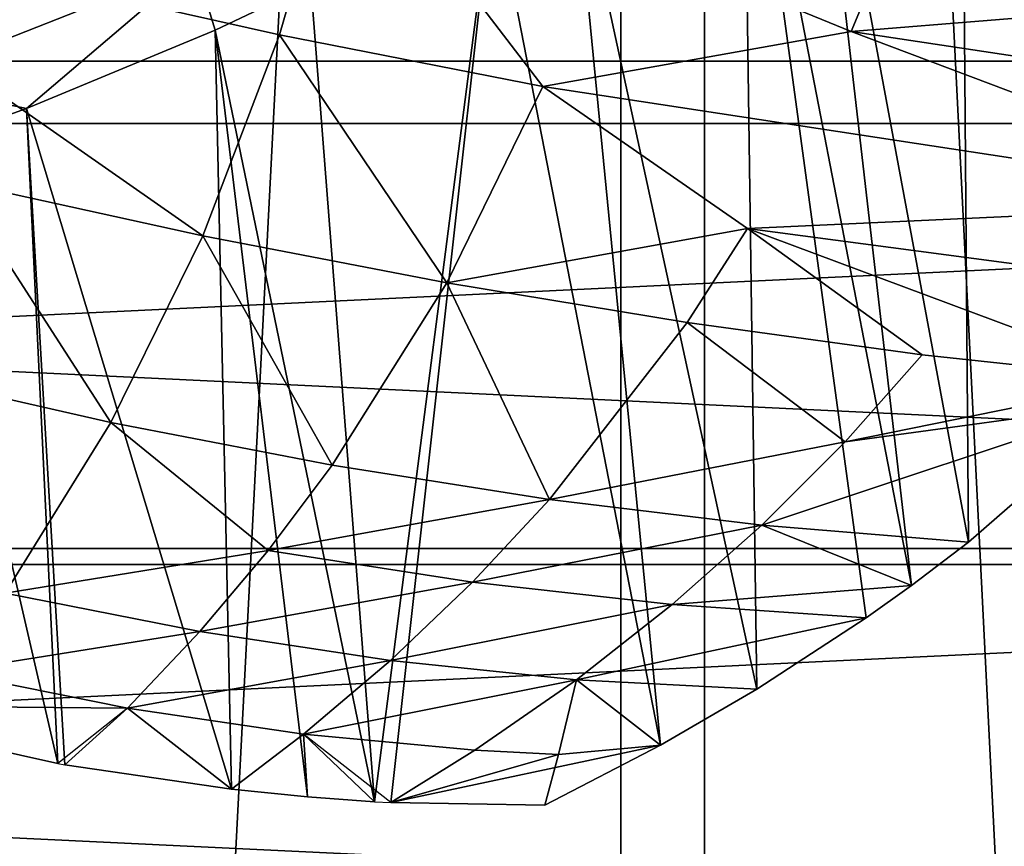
# Model space of a CAD drawing. Header units: millimetres. Extents: x -27 to 27, y -124 to 12.
# Tile 60 of 162: x 2.72 to 5.87, y -46.8 to -44.15. Entities that reach past the tile are written whole.
import ezdxf

# ---------------------------------------------------------------- set-up
doc = ezdxf.new("R2010")
doc.units = ezdxf.units.MM
doc.header["$LTSCALE"] = 25.4
doc.layers.get('0').update_dxf_attribs({"true_color": 0xff5454})

# ---------------------------------------------------------------- blocks, each defined once
blk = doc.blocks.new('MONO-I-KINKIET-PRZEW_D-GOLD-7773.STL')
at = {"color": 250, "true_color": 0x262626}
mesh = blk.add_polyface(dxfattribs=at)
corners = [(-9.6628, -12.4798, 1527.9708), (-8.5, -13.3107, 1528.8018), (-8.5, -12.192, 1527.683), (-14.1047, -13.9924, 1529.4834), (-9.1357, -13.4728, 1528.9639), (-13.3354, -14.9029, 1530.3939), (-18.0933, -16.0415, 1531.5325), (-17.1064, -16.8402, 1532.3312), (-21.5004, -18.5613, 1534.0522), (-20.3276, -19.2226, 1534.7135), (-24.2164, -21.4707, 1536.9617), (-22.8955, -21.9733, 1537.4644), (-26.1541, -24.6763, 1540.1674), (-24.7275, -25.0041, 1540.4951), (-27.2511, -28.0751, 1543.566), (-25.7647, -28.2174, 1543.7084), (-27.4723, -31.5577, 1547.0487), (-25.9738, -31.5101, 1547.0011), (-25.3481, -34.7763, 1550.2673), (-26.8105, -35.0123, 1550.5033), (-23.9077, -37.911, 1553.402), (-25.287, -38.3278, 1553.8188), (-21.6989, -40.8134, 1556.3044), (-22.9508, -41.3977, 1556.8887), (-18.7927, -43.3903, 1558.8813), (-19.8769, -44.1233, 1559.6143), (-15.2824, -45.5589, 1561.0499), (-16.1641, -46.417, 1561.908), (-11.281, -47.2494, 1562.7404), (-11.9318, -48.205, 1563.696), (-6.917, -48.4075, 1563.8986), (-7.316, -49.43, 1564.9209), (-2.3306, -48.996, 1564.4871), (2.3306, -48.996, 1564.4871), (8.5, -13.3107, 1528.8018), (9.6628, -12.4798, 1527.9708), (8.5, -12.192, 1527.683), (14.1047, -13.9924, 1529.4834), (9.1357, -13.4728, 1528.9639), (13.3354, -14.9029, 1530.3939), (18.0933, -16.0415, 1531.5325), (17.1064, -16.8402, 1532.3312), (21.5004, -18.5613, 1534.0522), (20.3276, -19.2226, 1534.7135), (24.2164, -21.4707, 1536.9617), (22.8955, -21.9733, 1537.4644), (26.1541, -24.6763, 1540.1674), (24.7275, -25.0041, 1540.4951), (27.2511, -28.0751, 1543.566), (25.7647, -28.2174, 1543.7084), (27.4723, -31.5577, 1547.0487), (25.9738, -31.5101, 1547.0011), (25.3481, -34.7763, 1550.2673), (26.8105, -35.0123, 1550.5033), (23.9077, -37.911, 1553.402), (25.287, -38.3278, 1553.8188), (21.6989, -40.8134, 1556.3044), (22.9508, -41.3977, 1556.8887), (18.7927, -43.3903, 1558.8813), (19.8769, -44.1233, 1559.6143), (15.2824, -45.5589, 1561.0499), (16.1641, -46.417, 1561.908), (11.281, -47.2494, 1562.7404), (11.9318, -48.205, 1563.696), (6.917, -48.4075, 1563.8986), (7.316, -49.43, 1564.9209), (-2.4651, -50.0524, 1565.5435), (2.4651, -50.0524, 1565.5435)]
mesh.append_faces([[corners[k] for k in face] for face in [(0, 1, 2), (34, 35, 36), (65, 66, 67)]], dxfattribs={"vtx0": -1, "color": 250})
mesh.append_faces([[corners[k] for k in face] for face in [(1, 3, 4), (4, 3, 5), (5, 6, 7), (7, 8, 9), (9, 10, 11), (11, 12, 13), (13, 14, 15), (15, 16, 17), (17, 16, 18), (18, 19, 20), (20, 21, 22), (22, 23, 24), (24, 25, 26), (26, 27, 28), (28, 29, 30), (30, 31, 32), (32, 31, 33), (35, 34, 37), (37, 39, 40), (40, 41, 42), (42, 43, 44), (44, 45, 46), (46, 47, 48), (48, 49, 50), (50, 52, 53), (53, 54, 55), (55, 56, 57), (57, 58, 59), (59, 60, 61), (61, 62, 63), (63, 64, 65)]], dxfattribs={"vtx0": -1, "vtx1": -1, "color": 250})
mesh.append_faces([[corners[k] for k in face] for face in [(65, 33, 31)]], dxfattribs={"vtx0": -1, "vtx1": -1, "vtx2": -1, "color": 250})
mesh.append_faces([[corners[k] for k in face] for face in [(1, 0, 3), (5, 3, 6), (7, 6, 8), (9, 8, 10), (11, 10, 12), (13, 12, 14), (15, 14, 16), (18, 16, 19), (20, 19, 21), (22, 21, 23), (24, 23, 25), (26, 25, 27), (28, 27, 29), (30, 29, 31), (37, 34, 38), (37, 38, 39), (40, 39, 41), (42, 41, 43), (44, 43, 45), (46, 45, 47), (48, 47, 49), (50, 49, 51), (50, 51, 52), (53, 52, 54), (55, 54, 56), (57, 56, 58), (59, 58, 60), (61, 60, 62), (63, 62, 64), (65, 64, 33), (65, 31, 66)]], dxfattribs={"vtx0": -1, "vtx2": -1, "color": 250})
at = {"color": 18, "true_color": 0x000000}
mesh = blk.add_polyface(dxfattribs=at)
corners = [(-10.6436, -14.6897, 1530.1808), (-7.5, -22.2, 1537.691), (-7.5, -13.8219, 1529.3129), (-13.5932, -15.8491, 1531.3401), (-16.2952, -17.2788, 1532.7698), (-18.7002, -18.9528, 1534.4437), (-20.7645, -20.8405, 1536.3315), (-22.4504, -22.9077, 1538.3987), (7.5, -22.2, 1537.691), (10.6436, -14.6897, 1530.1808), (7.5, -13.8219, 1529.3129), (13.5932, -15.8491, 1531.3401), (16.2952, -17.2788, 1532.7698), (18.7002, -18.9528, 1534.4437), (20.7645, -20.8405, 1536.3315), (22.4504, -22.9077, 1538.3987), (-23.7272, -25.1166, 1540.6075), (23.7272, -25.1166, 1540.6075), (-24.5717, -27.4269, 1542.918), (24.5717, -27.4269, 1542.918), (-24.9684, -29.7967, 1545.2876), (24.9684, -29.7967, 1545.2876), (-24.9102, -32.1826, 1547.6736), (24.9102, -32.1826, 1547.6736), (-24.398, -34.5412, 1550.0322), (24.398, -34.5412, 1550.0322), (-23.4413, -36.8296, 1552.3206), (23.4413, -36.8296, 1552.3206), (-22.0575, -39.006, 1554.4969), (22.0575, -39.006, 1554.4969), (-20.2717, -41.0308, 1556.5217), (20.2717, -41.0308, 1556.5217), (-18.1165, -42.8671, 1558.358), (18.1165, -42.8671, 1558.358), (-15.6313, -44.4814, 1559.9724), (15.6313, -44.4814, 1559.9724), (-12.8612, -45.8443, 1561.3353), (12.8612, -45.8443, 1561.3353), (-9.8567, -46.931, 1562.422), (9.8567, -46.931, 1562.422), (-6.6726, -47.7217, 1563.2126), (6.6726, -47.7217, 1563.2126), (-3.367, -48.2019, 1563.6929), (3.367, -48.2019, 1563.6929), (0, -48.3629, 1563.854)]
mesh.append_faces([[corners[k] for k in face] for face in [(0, 1, 2), (8, 9, 10), (43, 42, 44)]], dxfattribs={"vtx0": -1, "color": 18})
mesh.append_faces([[corners[k] for k in face] for face in [(1, 7, 8), (9, 8, 11), (11, 8, 12), (12, 8, 13), (13, 8, 14), (14, 8, 15), (15, 16, 17), (17, 18, 19), (19, 20, 21), (21, 22, 23), (23, 24, 25), (25, 26, 27), (27, 28, 29), (29, 30, 31), (31, 32, 33), (33, 34, 35), (35, 36, 37), (37, 38, 39), (39, 40, 41), (41, 42, 43)]], dxfattribs={"vtx0": -1, "vtx1": -1, "color": 18})
mesh.append_faces([[corners[k] for k in face] for face in [(15, 8, 7)]], dxfattribs={"vtx0": -1, "vtx1": -1, "vtx2": -1, "color": 18})
mesh.append_faces([[corners[k] for k in face] for face in [(1, 0, 3), (1, 3, 4), (1, 4, 5), (1, 5, 6), (1, 6, 7), (15, 7, 16), (17, 16, 18), (19, 18, 20), (21, 20, 22), (23, 22, 24), (25, 24, 26), (27, 26, 28), (29, 28, 30), (31, 30, 32), (33, 32, 34), (35, 34, 36), (37, 36, 38), (39, 38, 40), (41, 40, 42)]], dxfattribs={"vtx0": -1, "vtx2": -1, "color": 18})
mesh = blk.add_polyface(dxfattribs=at)
corners = [(10.6436, -16.104, 1528.7665), (7.5, -23.6142, 1536.2767), (7.5, -15.2361, 1527.8987), (13.5932, -17.2633, 1529.9259), (16.2952, -18.693, 1531.3556), (18.7002, -20.367, 1533.0295), (20.7645, -22.2548, 1534.9174), (22.4504, -24.3219, 1536.9845), (-7.5, -23.6142, 1536.2767), (-10.6436, -16.104, 1528.7665), (-7.5, -15.2361, 1527.8987), (-13.5932, -17.2633, 1529.9259), (-16.2952, -18.693, 1531.3556), (-18.7002, -20.367, 1533.0295), (-20.7645, -22.2548, 1534.9174), (-22.4504, -24.3219, 1536.9845), (23.7272, -26.5308, 1539.1934), (-23.7272, -26.5308, 1539.1934), (24.5717, -28.8411, 1541.5037), (-24.5717, -28.8411, 1541.5037), (24.9684, -31.2109, 1543.8734), (-24.9684, -31.2109, 1543.8734), (24.9102, -33.5968, 1546.2594), (-24.9102, -33.5968, 1546.2594), (24.398, -35.9554, 1548.618), (-24.398, -35.9554, 1548.618), (23.4413, -38.2438, 1550.9064), (-23.4413, -38.2438, 1550.9064), (22.0575, -40.4202, 1553.0828), (-22.0575, -40.4202, 1553.0828), (20.2717, -42.445, 1555.1075), (-20.2717, -42.445, 1555.1075), (18.1165, -44.2813, 1556.9438), (-18.1165, -44.2813, 1556.9438), (15.6313, -45.8956, 1558.5581), (-15.6313, -45.8956, 1558.5581), (12.8612, -47.2585, 1559.921), (-12.8612, -47.2585, 1559.921), (9.8567, -48.3452, 1561.0078), (-9.8567, -48.3452, 1561.0078), (6.6726, -49.1359, 1561.7985), (-6.6726, -49.1359, 1561.7985), (3.367, -49.6161, 1562.2787), (-3.367, -49.6161, 1562.2787), (0, -49.7772, 1562.4397)]
mesh.append_faces([[corners[k] for k in face] for face in [(0, 1, 2), (8, 9, 10), (43, 42, 44)]], dxfattribs={"vtx0": -1, "color": 18})
mesh.append_faces([[corners[k] for k in face] for face in [(1, 7, 8), (9, 8, 11), (11, 8, 12), (12, 8, 13), (13, 8, 14), (14, 8, 15), (15, 16, 17), (17, 18, 19), (19, 20, 21), (21, 22, 23), (23, 24, 25), (25, 26, 27), (27, 28, 29), (29, 30, 31), (31, 32, 33), (33, 34, 35), (35, 36, 37), (37, 38, 39), (39, 40, 41), (41, 42, 43)]], dxfattribs={"vtx0": -1, "vtx1": -1, "color": 18})
mesh.append_faces([[corners[k] for k in face] for face in [(15, 8, 7)]], dxfattribs={"vtx0": -1, "vtx1": -1, "vtx2": -1, "color": 18})
mesh.append_faces([[corners[k] for k in face] for face in [(1, 0, 3), (1, 3, 4), (1, 4, 5), (1, 5, 6), (1, 6, 7), (15, 7, 16), (17, 16, 18), (19, 18, 20), (21, 20, 22), (23, 22, 24), (25, 24, 26), (27, 26, 28), (29, 28, 30), (31, 30, 32), (33, 32, 34), (35, 34, 36), (37, 36, 38), (39, 38, 40), (41, 40, 42)]], dxfattribs={"vtx0": -1, "vtx2": -1, "color": 18})
at = {"color": 250, "true_color": 0x262626}
mesh = blk.add_polyface(dxfattribs=at)
corners = [(0, -21.4929, 1516.4778), (4.9103, -85.7986, 1452.7971), (0, -85.4861, 1452.4846), (4.9103, -21.8054, 1516.7903)]
mesh.append_faces([[corners[k] for k in face] for face in [(0, 1, 2), (1, 0, 3)]], dxfattribs={"vtx0": -1, "color": 250})
mesh = blk.add_polyface(dxfattribs=at)
corners = [(9.6628, -86.726, 1453.7246), (4.9103, -21.8054, 1516.7903), (6.5, -22.0439, 1517.0288)]
mesh.append_faces([[corners[k] for k in face] for face in [(0, 1, 2)]], dxfattribs={"color": 250})
mesh = blk.add_polyface(dxfattribs=at)
corners = [(9.6628, -86.726, 1453.7246), (4.9103, -85.7986, 1452.7971), (4.9103, -21.8054, 1516.7903)]
mesh.append_faces([[corners[k] for k in face] for face in [(0, 1, 2)]], dxfattribs={"color": 250})
mesh = blk.add_polyface(dxfattribs=at)
corners = [(4.6425, -22.849, 1517.8339), (0, -22.5536, 1517.5385), (2.3306, -67.7183, 1472.5217)]
mesh.append_faces([[corners[k] for k in face] for face in [(0, 1, 2)]], dxfattribs={"color": 250})
mesh = blk.add_polyface(dxfattribs=at)
corners = [(4.6425, -22.849, 1517.8339), (2.3306, -67.7183, 1472.5217), (4.6425, -67.9398, 1472.7432)]
mesh.append_faces([[corners[k] for k in face] for face in [(0, 1, 2)]], dxfattribs={"color": 250})
mesh = blk.add_polyface(dxfattribs=at)
corners = [(6.917, -68.3068, 1473.1102), (6.5, -23.1373, 1518.1222), (4.6425, -22.849, 1517.8339)]
mesh.append_faces([[corners[k] for k in face] for face in [(0, 1, 2)]], dxfattribs={"color": 250})
mesh = blk.add_polyface(dxfattribs=at)
corners = [(6.917, -68.3068, 1473.1102), (4.6425, -22.849, 1517.8339), (4.6425, -67.9398, 1472.7432)]
mesh.append_faces([[corners[k] for k in face] for face in [(0, 1, 2)]], dxfattribs={"color": 250})
at = {"color": 18, "true_color": 0x000000}
mesh = blk.add_polyface(dxfattribs=at)
corners = [(1.2174, -44.1894, 1559.8466), (1.3674, -34.7028, 1550.3856), (1.2199, -34.693, 1550.3502), (2.3033, -34.8239, 1550.6692), (3.1888, -35.0414, 1551.0405), (4.006, -35.351, 1551.4921), (4.7382, -35.7462, 1552.0144), (5.3705, -36.2191, 1552.597), (5.89, -36.7599, 1553.2281), (6.2864, -37.3577, 1553.8948), (6.5515, -38.0003, 1554.5835), (6.6799, -38.6747, 1555.2802), (6.6919, -39.0195, 1555.6271), (6.6691, -39.3671, 1555.9707), (6.5192, -40.0634, 1556.6411), (6.2332, -40.7497, 1557.2777), (5.8171, -41.4117, 1557.8676), (5.2791, -42.0362, 1558.3987), (4.6302, -42.6103, 1558.8601), (3.8836, -43.1224, 1559.2426), (3.0544, -43.562, 1559.5382), (2.1596, -43.9201, 1559.741)]
mesh.append_faces([[corners[k] for k in face] for face in [(0, 1, 2), (20, 0, 21)]], dxfattribs={"vtx0": -1, "color": 18})
mesh.append_faces([[corners[k] for k in face] for face in [(1, 0, 3), (3, 0, 4), (4, 0, 5), (5, 0, 6), (6, 0, 7), (7, 0, 8), (8, 0, 9), (9, 0, 10), (10, 0, 11), (11, 0, 12), (12, 0, 13), (13, 0, 14), (14, 0, 15), (15, 0, 16), (16, 0, 17), (17, 0, 18), (18, 0, 19), (19, 0, 20)]], dxfattribs={"vtx0": -1, "vtx1": -1, "color": 18})
mesh = blk.add_polyface(dxfattribs=at)
corners = [(5.8797, -42.4062, 1558.1769), (5.7312, -42.56, 1558.3068), (6.269, -45.3775, 1555.6056)]
mesh.append_faces([[corners[k] for k in face] for face in [(0, 1, 2)]], dxfattribs={"color": 18})
mesh = blk.add_polyface(dxfattribs=at)
corners = [(5.7312, -42.56, 1558.3068), (5.2342, -43.012, 1558.6785), (5.7573, -45.8241, 1556.0521)]
mesh.append_faces([[corners[k] for k in face] for face in [(0, 1, 2)]], dxfattribs={"color": 18})
mesh = blk.add_polyface(dxfattribs=at)
corners = [(5.7312, -42.56, 1558.3068), (5.7573, -45.8241, 1556.0521), (6.269, -45.3775, 1555.6056)]
mesh.append_faces([[corners[k] for k in face] for face in [(0, 1, 2)]], dxfattribs={"color": 18})
mesh = blk.add_polyface(dxfattribs=at)
corners = [(5.2342, -43.012, 1558.6785), (5.0343, -43.1717, 1558.8058), (5.5739, -45.9631, 1556.1912)]
mesh.append_faces([[corners[k] for k in face] for face in [(0, 1, 2)]], dxfattribs={"color": 18})
mesh = blk.add_polyface(dxfattribs=at)
corners = [(5.2342, -43.012, 1558.6785), (5.5739, -45.9631, 1556.1912), (5.7573, -45.8241, 1556.0521)]
mesh.append_faces([[corners[k] for k in face] for face in [(0, 1, 2)]], dxfattribs={"color": 18})
mesh = blk.add_polyface(dxfattribs=at)
corners = [(5.0343, -43.1717, 1558.8058), (4.486, -43.5586, 1559.1041), (5.0786, -46.2951, 1556.5231)]
mesh.append_faces([[corners[k] for k in face] for face in [(0, 1, 2)]], dxfattribs={"color": 18})
mesh = blk.add_polyface(dxfattribs=at)
corners = [(5.0343, -43.1717, 1558.8058), (5.0786, -46.2951, 1556.5231), (5.4289, -46.0664, 1556.2944)]
mesh.append_faces([[corners[k] for k in face] for face in [(0, 1, 2)]], dxfattribs={"color": 18})
mesh = blk.add_polyface(dxfattribs=at)
corners = [(5.0343, -43.1717, 1558.8058), (5.4289, -46.0664, 1556.2944), (5.5739, -45.9631, 1556.1912)]
mesh.append_faces([[corners[k] for k in face] for face in [(0, 1, 2)]], dxfattribs={"color": 18})
mesh = blk.add_polyface(dxfattribs=at)
corners = [(3.7447, -43.5157, 1555.4335), (3.5488, -44.1971, 1556.1149), (1.8303, -43.8114, 1556.6346), (4.3929, -44.3618, 1555.8392)]
mesh.append_faces([[corners[k] for k in face] for face in [(0, 1, 2), (1, 0, 3)]], dxfattribs={"vtx0": -1, "color": 18})
mesh = blk.add_polyface(dxfattribs=at)
corners = [(5.3805, -44.1861, 1555.2339), (4.3929, -44.3618, 1555.8392), (3.7447, -43.5157, 1555.4335)]
mesh.append_faces([[corners[k] for k in face] for face in [(0, 1, 2)]], dxfattribs={"color": 18})
mesh = blk.add_polyface(dxfattribs=at)
corners = [(5.5177, -43.8568, 1554.9045), (5.3805, -44.1861, 1555.2339), (3.7447, -43.5157, 1555.4335)]
mesh.append_faces([[corners[k] for k in face] for face in [(0, 1, 2)]], dxfattribs={"color": 18})
mesh = blk.add_polyface(dxfattribs=at)
corners = [(4.7702, -46.4746, 1556.7026), (4.486, -43.5586, 1559.1041), (4.2326, -43.716, 1559.2205)]
mesh.append_faces([[corners[k] for k in face] for face in [(0, 1, 2)]], dxfattribs={"color": 18})
mesh = blk.add_polyface(dxfattribs=at)
corners = [(4.486, -43.5586, 1559.1041), (4.7702, -46.4746, 1556.7026), (5.0786, -46.2951, 1556.5231)]
mesh.append_faces([[corners[k] for k in face] for face in [(0, 1, 2)]], dxfattribs={"color": 18})
mesh = blk.add_polyface(dxfattribs=at)
corners = [(4.2326, -43.716, 1559.2205), (3.6488, -44.0355, 1559.4456), (3.8536, -46.6561, 1557.3292)]
mesh.append_faces([[corners[k] for k in face] for face in [(0, 1, 2)]], dxfattribs={"color": 18})
mesh = blk.add_polyface(dxfattribs=at)
corners = [(4.2326, -43.716, 1559.2205), (3.8536, -46.6561, 1557.3292), (3.9056, -46.6589, 1557.2897)]
mesh.append_faces([[corners[k] for k in face] for face in [(0, 1, 2)]], dxfattribs={"color": 18})
mesh = blk.add_polyface(dxfattribs=at)
corners = [(4.7702, -46.4746, 1556.7026), (4.2326, -43.716, 1559.2205), (3.9056, -46.6589, 1557.2897)]
mesh.append_faces([[corners[k] for k in face] for face in [(0, 1, 2)]], dxfattribs={"color": 18})
mesh = blk.add_polyface(dxfattribs=at)
corners = [(1.8303, -43.8114, 1556.6346), (2.5091, -44.6673, 1557.0343), (1.7071, -44.4718, 1557.295), (3.3026, -44.8407, 1556.7585)]
mesh.append_faces([[corners[k] for k in face] for face in [(0, 1, 2), (1, 0, 3)]], dxfattribs={"vtx0": -1, "color": 18})
mesh = blk.add_polyface(dxfattribs=at)
corners = [(3.5488, -44.1971, 1556.1149), (3.3026, -44.8407, 1556.7585), (1.8303, -43.8114, 1556.6346)]
mesh.append_faces([[corners[k] for k in face] for face in [(0, 1, 2)]], dxfattribs={"color": 18})
mesh = blk.add_polyface(dxfattribs=at)
corners = [(7.2821, -44.0309, 1554.2589), (5.3805, -44.1861, 1555.2339), (5.5177, -43.8568, 1554.9045)]
mesh.append_faces([[corners[k] for k in face] for face in [(0, 1, 2)]], dxfattribs={"color": 18})
mesh = blk.add_polyface(dxfattribs=at)
corners = [(3.2779, -43.9711, 1559.6565), (2.2465, -44.1141, 1559.864), (2.3272, -44.346, 1559.8727)]
mesh.append_faces([[corners[k] for k in face] for face in [(0, 1, 2)]], dxfattribs={"color": 18})
mesh = blk.add_polyface(dxfattribs=at)
corners = [(3.2779, -43.9711, 1559.6565), (2.3272, -44.346, 1559.8727), (2.7381, -44.4331, 1559.6958)]
mesh.append_faces([[corners[k] for k in face] for face in [(0, 1, 2)]], dxfattribs={"color": 18})
mesh = blk.add_polyface(dxfattribs=at)
corners = [(3.3424, -44.1819, 1559.5424), (3.2779, -43.9711, 1559.6565), (2.7381, -44.4331, 1559.6958)]
mesh.append_faces([[corners[k] for k in face] for face in [(0, 1, 2)]], dxfattribs={"color": 18})
mesh = blk.add_polyface(dxfattribs=at)
corners = [(3.6488, -44.0355, 1559.4456), (3.2779, -43.9711, 1559.6565), (3.3424, -44.1819, 1559.5424)]
mesh.append_faces([[corners[k] for k in face] for face in [(0, 1, 2)]], dxfattribs={"color": 18})
mesh = blk.add_polyface(dxfattribs=at)
corners = [(3.8536, -46.6561, 1557.3292), (3.6488, -44.0355, 1559.4456), (3.3424, -44.1819, 1559.5424)]
mesh.append_faces([[corners[k] for k in face] for face in [(0, 1, 2)]], dxfattribs={"color": 18})
mesh = blk.add_polyface(dxfattribs=at)
corners = [(7.2821, -44.0309, 1554.2589), (7.0463, -44.4372, 1554.6653), (5.3805, -44.1861, 1555.2339)]
mesh.append_faces([[corners[k] for k in face] for face in [(0, 1, 2)]], dxfattribs={"color": 18})
mesh = blk.add_polyface(dxfattribs=at)
corners = [(3.3947, -46.616, 1557.6638), (3.3424, -44.1819, 1559.5424), (2.7381, -44.4331, 1559.6958)]
mesh.append_faces([[corners[k] for k in face] for face in [(0, 1, 2)]], dxfattribs={"color": 18})
mesh = blk.add_polyface(dxfattribs=at)
corners = [(4.0852, -44.9915, 1556.469), (3.3026, -44.8407, 1556.7585), (3.5488, -44.1971, 1556.1149)]
mesh.append_faces([[corners[k] for k in face] for face in [(0, 1, 2)]], dxfattribs={"color": 18})
mesh = blk.add_polyface(dxfattribs=at)
corners = [(3.6386, -46.6406, 1557.4893), (3.3424, -44.1819, 1559.5424), (3.3947, -46.616, 1557.6638)]
mesh.append_faces([[corners[k] for k in face] for face in [(0, 1, 2)]], dxfattribs={"color": 18})
mesh = blk.add_polyface(dxfattribs=at)
corners = [(3.8536, -46.6561, 1557.3292), (3.3424, -44.1819, 1559.5424), (3.6386, -46.6406, 1557.4893)]
mesh.append_faces([[corners[k] for k in face] for face in [(0, 1, 2)]], dxfattribs={"color": 18})
mesh = blk.add_polyface(dxfattribs=at)
corners = [(4.3929, -44.3618, 1555.8392), (4.0852, -44.9915, 1556.469), (3.5488, -44.1971, 1556.1149)]
mesh.append_faces([[corners[k] for k in face] for face in [(0, 1, 2)]], dxfattribs={"color": 18})
mesh = blk.add_polyface(dxfattribs=at)
corners = [(6.8376, -44.7352, 1554.9633), (4.3929, -44.3618, 1555.8392), (5.3805, -44.1861, 1555.2339)]
mesh.append_faces([[corners[k] for k in face] for face in [(0, 1, 2)]], dxfattribs={"color": 18})
mesh = blk.add_polyface(dxfattribs=at)
corners = [(7.0463, -44.4372, 1554.6653), (6.8376, -44.7352, 1554.9633), (5.3805, -44.1861, 1555.2339)]
mesh.append_faces([[corners[k] for k in face] for face in [(0, 1, 2)]], dxfattribs={"color": 18})
mesh = blk.add_polyface(dxfattribs=at)
corners = [(2.7381, -44.4331, 1559.6958), (2.3272, -44.346, 1559.8727), (2.3821, -44.5597, 1559.7649)]
mesh.append_faces([[corners[k] for k in face] for face in [(0, 1, 2)]], dxfattribs={"color": 18})
mesh = blk.add_polyface(dxfattribs=at)
corners = [(5.0485, -44.8181, 1555.8658), (4.0852, -44.9915, 1556.469), (4.3929, -44.3618, 1555.8392)]
mesh.append_faces([[corners[k] for k in face] for face in [(0, 1, 2)]], dxfattribs={"color": 18})
mesh = blk.add_polyface(dxfattribs=at)
corners = [(6.8376, -44.7352, 1554.9633), (5.0485, -44.8181, 1555.8658), (4.3929, -44.3618, 1555.8392)]
mesh.append_faces([[corners[k] for k in face] for face in [(0, 1, 2)]], dxfattribs={"color": 18})
mesh = blk.add_polyface(dxfattribs=at)
corners = [(2.8385, -46.5338, 1558.0356), (2.7381, -44.4331, 1559.6958), (2.3821, -44.5597, 1559.7649)]
mesh.append_faces([[corners[k] for k in face] for face in [(0, 1, 2)]], dxfattribs={"color": 18})
mesh = blk.add_polyface(dxfattribs=at)
corners = [(2.861, -46.5378, 1558.0214), (2.7381, -44.4331, 1559.6958), (2.8385, -46.5338, 1558.0356)]
mesh.append_faces([[corners[k] for k in face] for face in [(0, 1, 2)]], dxfattribs={"color": 18})
mesh = blk.add_polyface(dxfattribs=at)
corners = [(3.3947, -46.616, 1557.6638), (2.7381, -44.4331, 1559.6958), (2.861, -46.5378, 1558.0214)]
mesh.append_faces([[corners[k] for k in face] for face in [(0, 1, 2)]], dxfattribs={"color": 18})
mesh = blk.add_polyface(dxfattribs=at)
corners = [(2.8385, -46.5338, 1558.0356), (2.3821, -44.5597, 1559.7649), (1.9995, -46.3461, 1558.5331)]
mesh.append_faces([[corners[k] for k in face] for face in [(0, 1, 2)]], dxfattribs={"color": 18})
mesh = blk.add_polyface(dxfattribs=at)
corners = [(3.0085, -45.4398, 1557.3575), (2.2885, -45.2766, 1557.6436), (2.5091, -44.6673, 1557.0343)]
mesh.append_faces([[corners[k] for k in face] for face in [(0, 1, 2)]], dxfattribs={"color": 18})
mesh = blk.add_polyface(dxfattribs=at)
corners = [(3.3026, -44.8407, 1556.7585), (3.0085, -45.4398, 1557.3575), (2.5091, -44.6673, 1557.0343)]
mesh.append_faces([[corners[k] for k in face] for face in [(0, 1, 2)]], dxfattribs={"color": 18})
mesh = blk.add_polyface(dxfattribs=at)
corners = [(6.8376, -44.7352, 1554.9633), (6.6038, -45.0238, 1555.2518), (5.0485, -44.8181, 1555.8658)]
mesh.append_faces([[corners[k] for k in face] for face in [(0, 1, 2)]], dxfattribs={"color": 18})
mesh = blk.add_polyface(dxfattribs=at)
corners = [(3.7176, -45.5766, 1557.0541), (3.0085, -45.4398, 1557.3575), (3.3026, -44.8407, 1556.7585)]
mesh.append_faces([[corners[k] for k in face] for face in [(0, 1, 2)]], dxfattribs={"color": 18})
mesh = blk.add_polyface(dxfattribs=at)
corners = [(4.0852, -44.9915, 1556.469), (3.7176, -45.5766, 1557.0541), (3.3026, -44.8407, 1556.7585)]
mesh.append_faces([[corners[k] for k in face] for face in [(0, 1, 2)]], dxfattribs={"color": 18})
mesh = blk.add_polyface(dxfattribs=at)
corners = [(5.0485, -44.8181, 1555.8658), (4.8547, -45.119, 1556.1669), (4.0852, -44.9915, 1556.469)]
mesh.append_faces([[corners[k] for k in face] for face in [(0, 1, 2)]], dxfattribs={"color": 18})
mesh = blk.add_polyface(dxfattribs=at)
corners = [(5.6088, -45.2227, 1555.8534), (4.8547, -45.119, 1556.1669), (5.0485, -44.8181, 1555.8658)]
mesh.append_faces([[corners[k] for k in face] for face in [(0, 1, 2)]], dxfattribs={"color": 18})
mesh = blk.add_polyface(dxfattribs=at)
corners = [(6.6038, -45.0238, 1555.2518), (6.3453, -45.302, 1555.53), (5.0485, -44.8181, 1555.8658)]
mesh.append_faces([[corners[k] for k in face] for face in [(0, 1, 2)]], dxfattribs={"color": 18})
mesh = blk.add_polyface(dxfattribs=at)
corners = [(6.3453, -45.302, 1555.53), (5.6088, -45.2227, 1555.8534), (5.0485, -44.8181, 1555.8658)]
mesh.append_faces([[corners[k] for k in face] for face in [(0, 1, 2)]], dxfattribs={"color": 18})
mesh = blk.add_polyface(dxfattribs=at)
corners = [(4.4137, -45.6867, 1556.7345), (3.7176, -45.5766, 1557.0541), (4.0852, -44.9915, 1556.469)]
mesh.append_faces([[corners[k] for k in face] for face in [(0, 1, 2)]], dxfattribs={"color": 18})
mesh = blk.add_polyface(dxfattribs=at)
corners = [(4.8547, -45.119, 1556.1669), (4.4137, -45.6867, 1556.7345), (4.0852, -44.9915, 1556.469)]
mesh.append_faces([[corners[k] for k in face] for face in [(0, 1, 2)]], dxfattribs={"color": 18})
mesh = blk.add_polyface(dxfattribs=at)
corners = [(5.3618, -45.502, 1556.1327), (4.4137, -45.6867, 1556.7345), (4.8547, -45.119, 1556.1669)]
mesh.append_faces([[corners[k] for k in face] for face in [(0, 1, 2)]], dxfattribs={"color": 18})
mesh = blk.add_polyface(dxfattribs=at)
corners = [(5.6088, -45.2227, 1555.8534), (5.3618, -45.502, 1556.1327), (4.8547, -45.119, 1556.1669)]
mesh.append_faces([[corners[k] for k in face] for face in [(0, 1, 2)]], dxfattribs={"color": 18})
mesh = blk.add_polyface(dxfattribs=at)
corners = [(6.3453, -45.302, 1555.53), (5.3618, -45.502, 1556.1327), (5.6088, -45.2227, 1555.8534)]
mesh.append_faces([[corners[k] for k in face] for face in [(0, 1, 2)]], dxfattribs={"color": 18})
mesh = blk.add_polyface(dxfattribs=at)
corners = [(3.0085, -45.4398, 1557.3575), (2.669, -45.9876, 1557.9054), (2.2885, -45.2766, 1557.6436)]
mesh.append_faces([[corners[k] for k in face] for face in [(0, 1, 2)]], dxfattribs={"color": 18})
mesh = blk.add_polyface(dxfattribs=at)
corners = [(6.3453, -45.302, 1555.53), (6.269, -45.3775, 1555.6056), (5.3618, -45.502, 1556.1327)]
mesh.append_faces([[corners[k] for k in face] for face in [(0, 1, 2)]], dxfattribs={"color": 18})
mesh = blk.add_polyface(dxfattribs=at)
corners = [(6.269, -45.3775, 1555.6056), (5.0943, -45.7694, 1556.4001), (5.3618, -45.502, 1556.1327)]
mesh.append_faces([[corners[k] for k in face] for face in [(0, 1, 2)]], dxfattribs={"color": 18})
mesh = blk.add_polyface(dxfattribs=at)
corners = [(6.269, -45.3775, 1555.6056), (5.7573, -45.8241, 1556.0521), (5.0943, -45.7694, 1556.4001)]
mesh.append_faces([[corners[k] for k in face] for face in [(0, 1, 2)]], dxfattribs={"color": 18})
mesh = blk.add_polyface(dxfattribs=at)
corners = [(3.5124, -45.8504, 1557.3279), (2.669, -45.9876, 1557.9054), (3.0085, -45.4398, 1557.3575)]
mesh.append_faces([[corners[k] for k in face] for face in [(0, 1, 2)]], dxfattribs={"color": 18})
mesh = blk.add_polyface(dxfattribs=at)
corners = [(3.7176, -45.5766, 1557.0541), (3.5124, -45.8504, 1557.3279), (3.0085, -45.4398, 1557.3575)]
mesh.append_faces([[corners[k] for k in face] for face in [(0, 1, 2)]], dxfattribs={"color": 18})
mesh = blk.add_polyface(dxfattribs=at)
corners = [(5.3618, -45.502, 1556.1327), (5.0943, -45.7694, 1556.4001), (4.4137, -45.6867, 1556.7345)]
mesh.append_faces([[corners[k] for k in face] for face in [(0, 1, 2)]], dxfattribs={"color": 18})
mesh = blk.add_polyface(dxfattribs=at)
corners = [(4.4137, -45.6867, 1556.7345), (3.5124, -45.8504, 1557.3279), (3.7176, -45.5766, 1557.0541)]
mesh.append_faces([[corners[k] for k in face] for face in [(0, 1, 2)]], dxfattribs={"color": 18})
mesh = blk.add_polyface(dxfattribs=at)
corners = [(4.4137, -45.6867, 1556.7345), (4.1674, -45.9517, 1556.9995), (3.5124, -45.8504, 1557.3279)]
mesh.append_faces([[corners[k] for k in face] for face in [(0, 1, 2)]], dxfattribs={"color": 18})
mesh = blk.add_polyface(dxfattribs=at)
corners = [(5.0943, -45.7694, 1556.4001), (4.1674, -45.9517, 1556.9995), (4.4137, -45.6867, 1556.7345)]
mesh.append_faces([[corners[k] for k in face] for face in [(0, 1, 2)]], dxfattribs={"color": 18})
mesh = blk.add_polyface(dxfattribs=at)
corners = [(5.0943, -45.7694, 1556.4001), (4.807, -46.0239, 1556.6547), (4.1674, -45.9517, 1556.9995)]
mesh.append_faces([[corners[k] for k in face] for face in [(0, 1, 2)]], dxfattribs={"color": 18})
mesh = blk.add_polyface(dxfattribs=at)
corners = [(5.5739, -45.9631, 1556.1912), (4.807, -46.0239, 1556.6547), (5.0943, -45.7694, 1556.4001)]
mesh.append_faces([[corners[k] for k in face] for face in [(0, 1, 2)]], dxfattribs={"color": 18})
mesh = blk.add_polyface(dxfattribs=at)
corners = [(5.7573, -45.8241, 1556.0521), (5.5739, -45.9631, 1556.1912), (5.0943, -45.7694, 1556.4001)]
mesh.append_faces([[corners[k] for k in face] for face in [(0, 1, 2)]], dxfattribs={"color": 18})
mesh = blk.add_polyface(dxfattribs=at)
corners = [(3.5124, -45.8504, 1557.3279), (3.2934, -46.1105, 1557.588), (2.669, -45.9876, 1557.9054)]
mesh.append_faces([[corners[k] for k in face] for face in [(0, 1, 2)]], dxfattribs={"color": 18})
mesh = blk.add_polyface(dxfattribs=at)
corners = [(4.1674, -45.9517, 1556.9995), (3.2934, -46.1105, 1557.588), (3.5124, -45.8504, 1557.3279)]
mesh.append_faces([[corners[k] for k in face] for face in [(0, 1, 2)]], dxfattribs={"color": 18})
mesh = blk.add_polyface(dxfattribs=at)
corners = [(4.1674, -45.9517, 1556.9995), (3.9046, -46.2031, 1557.2509), (3.2934, -46.1105, 1557.588)]
mesh.append_faces([[corners[k] for k in face] for face in [(0, 1, 2)]], dxfattribs={"color": 18})
mesh = blk.add_polyface(dxfattribs=at)
corners = [(4.807, -46.0239, 1556.6547), (3.9046, -46.2031, 1557.2509), (4.1674, -45.9517, 1556.9995)]
mesh.append_faces([[corners[k] for k in face] for face in [(0, 1, 2)]], dxfattribs={"color": 18})
mesh = blk.add_polyface(dxfattribs=at)
corners = [(5.5739, -45.9631, 1556.1912), (5.4289, -46.0664, 1556.2944), (4.807, -46.0239, 1556.6547)]
mesh.append_faces([[corners[k] for k in face] for face in [(0, 1, 2)]], dxfattribs={"color": 18})
mesh = blk.add_polyface(dxfattribs=at)
corners = [(3.2934, -46.1105, 1557.588), (2.4831, -46.2401, 1558.158), (2.669, -45.9876, 1557.9054)]
mesh.append_faces([[corners[k] for k in face] for face in [(0, 1, 2)]], dxfattribs={"color": 18})
mesh = blk.add_polyface(dxfattribs=at)
corners = [(4.807, -46.0239, 1556.6547), (4.5004, -46.2648, 1556.8955), (3.9046, -46.2031, 1557.2509)]
mesh.append_faces([[corners[k] for k in face] for face in [(0, 1, 2)]], dxfattribs={"color": 18})
mesh = blk.add_polyface(dxfattribs=at)
corners = [(5.4289, -46.0664, 1556.2944), (4.5004, -46.2648, 1556.8955), (4.807, -46.0239, 1556.6547)]
mesh.append_faces([[corners[k] for k in face] for face in [(0, 1, 2)]], dxfattribs={"color": 18})
mesh = blk.add_polyface(dxfattribs=at)
corners = [(5.4289, -46.0664, 1556.2944), (5.0786, -46.2951, 1556.5231), (4.5004, -46.2648, 1556.8955)]
mesh.append_faces([[corners[k] for k in face] for face in [(0, 1, 2)]], dxfattribs={"color": 18})
mesh = blk.add_polyface(dxfattribs=at)
corners = [(3.2934, -46.1105, 1557.588), (3.061, -46.3562, 1557.8336), (2.4831, -46.2401, 1558.158)]
mesh.append_faces([[corners[k] for k in face] for face in [(0, 1, 2)]], dxfattribs={"color": 18})
mesh = blk.add_polyface(dxfattribs=at)
corners = [(3.9046, -46.2031, 1557.2509), (3.061, -46.3562, 1557.8336), (3.2934, -46.1105, 1557.588)]
mesh.append_faces([[corners[k] for k in face] for face in [(0, 1, 2)]], dxfattribs={"color": 18})
mesh = blk.add_polyface(dxfattribs=at)
corners = [(3.9046, -46.2031, 1557.2509), (3.6257, -46.44, 1557.4878), (3.061, -46.3562, 1557.8336)]
mesh.append_faces([[corners[k] for k in face] for face in [(0, 1, 2)]], dxfattribs={"color": 18})
mesh = blk.add_polyface(dxfattribs=at)
corners = [(4.5004, -46.2648, 1556.8955), (3.6257, -46.44, 1557.4878), (3.9046, -46.2031, 1557.2509)]
mesh.append_faces([[corners[k] for k in face] for face in [(0, 1, 2)]], dxfattribs={"color": 18})
mesh = blk.add_polyface(dxfattribs=at)
corners = [(3.061, -46.3562, 1557.8336), (1.9995, -46.3461, 1558.5331), (2.4831, -46.2401, 1558.158)]
mesh.append_faces([[corners[k] for k in face] for face in [(0, 1, 2)]], dxfattribs={"color": 18})
mesh = blk.add_polyface(dxfattribs=at)
corners = [(4.5004, -46.2648, 1556.8955), (4.1751, -46.4912, 1557.1218), (3.6257, -46.44, 1557.4878)]
mesh.append_faces([[corners[k] for k in face] for face in [(0, 1, 2)]], dxfattribs={"color": 18})
mesh = blk.add_polyface(dxfattribs=at)
corners = [(4.5004, -46.2648, 1556.8955), (4.4433, -46.5044, 1556.9319), (4.1751, -46.4912, 1557.1218)]
mesh.append_faces([[corners[k] for k in face] for face in [(0, 1, 2)]], dxfattribs={"color": 18})
mesh = blk.add_polyface(dxfattribs=at)
corners = [(4.7702, -46.4746, 1556.7026), (4.4433, -46.5044, 1556.9319), (4.5004, -46.2648, 1556.8955)]
mesh.append_faces([[corners[k] for k in face] for face in [(0, 1, 2)]], dxfattribs={"color": 18})
mesh = blk.add_polyface(dxfattribs=at)
corners = [(5.0786, -46.2951, 1556.5231), (4.7702, -46.4746, 1556.7026), (4.5004, -46.2648, 1556.8955)]
mesh.append_faces([[corners[k] for k in face] for face in [(0, 1, 2)]], dxfattribs={"color": 18})
mesh = blk.add_polyface(dxfattribs=at)
corners = [(3.061, -46.3562, 1557.8336), (2.8385, -46.5338, 1558.0356), (1.9995, -46.3461, 1558.5331)]
mesh.append_faces([[corners[k] for k in face] for face in [(0, 1, 2)]], dxfattribs={"color": 18})
mesh = blk.add_polyface(dxfattribs=at)
corners = [(3.3947, -46.616, 1557.6638), (2.861, -46.5378, 1558.0214), (3.061, -46.3562, 1557.8336)]
mesh.append_faces([[corners[k] for k in face] for face in [(0, 1, 2)]], dxfattribs={"color": 18})
mesh = blk.add_polyface(dxfattribs=at)
corners = [(3.6257, -46.44, 1557.4878), (3.3947, -46.616, 1557.6638), (3.061, -46.3562, 1557.8336)]
mesh.append_faces([[corners[k] for k in face] for face in [(0, 1, 2)]], dxfattribs={"color": 18})
mesh = blk.add_polyface(dxfattribs=at)
corners = [(3.6386, -46.6406, 1557.4893), (3.3947, -46.616, 1557.6638), (3.6257, -46.44, 1557.4878)]
mesh.append_faces([[corners[k] for k in face] for face in [(0, 1, 2)]], dxfattribs={"color": 18})
mesh = blk.add_polyface(dxfattribs=at)
corners = [(4.1751, -46.4912, 1557.1218), (3.9056, -46.6589, 1557.2897), (3.6257, -46.44, 1557.4878)]
mesh.append_faces([[corners[k] for k in face] for face in [(0, 1, 2)]], dxfattribs={"color": 18})
mesh = blk.add_polyface(dxfattribs=at)
corners = [(3.8536, -46.6561, 1557.3292), (3.6386, -46.6406, 1557.4893), (3.6257, -46.44, 1557.4878)]
mesh.append_faces([[corners[k] for k in face] for face in [(0, 1, 2)]], dxfattribs={"color": 18})
mesh = blk.add_polyface(dxfattribs=at)
corners = [(4.7702, -46.4746, 1556.7026), (3.9056, -46.6589, 1557.2897), (4.3988, -46.6674, 1556.8954)]
mesh.append_faces([[corners[k] for k in face] for face in [(0, 1, 2)]], dxfattribs={"color": 18})
mesh = blk.add_polyface(dxfattribs=at)
corners = [(4.7702, -46.4746, 1556.7026), (4.3988, -46.6674, 1556.8954), (4.4433, -46.5044, 1556.9319)]
mesh.append_faces([[corners[k] for k in face] for face in [(0, 1, 2)]], dxfattribs={"color": 18})
mesh = blk.add_polyface(dxfattribs=at)
corners = [(4.4433, -46.5044, 1556.9319), (3.9056, -46.6589, 1557.2897), (4.1751, -46.4912, 1557.1218)]
mesh.append_faces([[corners[k] for k in face] for face in [(0, 1, 2)]], dxfattribs={"color": 18})
mesh = blk.add_polyface(dxfattribs=at)
corners = [(4.4433, -46.5044, 1556.9319), (4.3988, -46.6674, 1556.8954), (3.9056, -46.6589, 1557.2897)]
mesh.append_faces([[corners[k] for k in face] for face in [(0, 1, 2)]], dxfattribs={"color": 18})

msp = doc.modelspace()

# ---------------------------------------------------------------- block references
at = {"color": 0}
msp.add_blockref('MONO-I-KINKIET-PRZEW_D-GOLD-7773.STL', (0, 0), dxfattribs=at)

doc.saveas('drawing.dxf')
